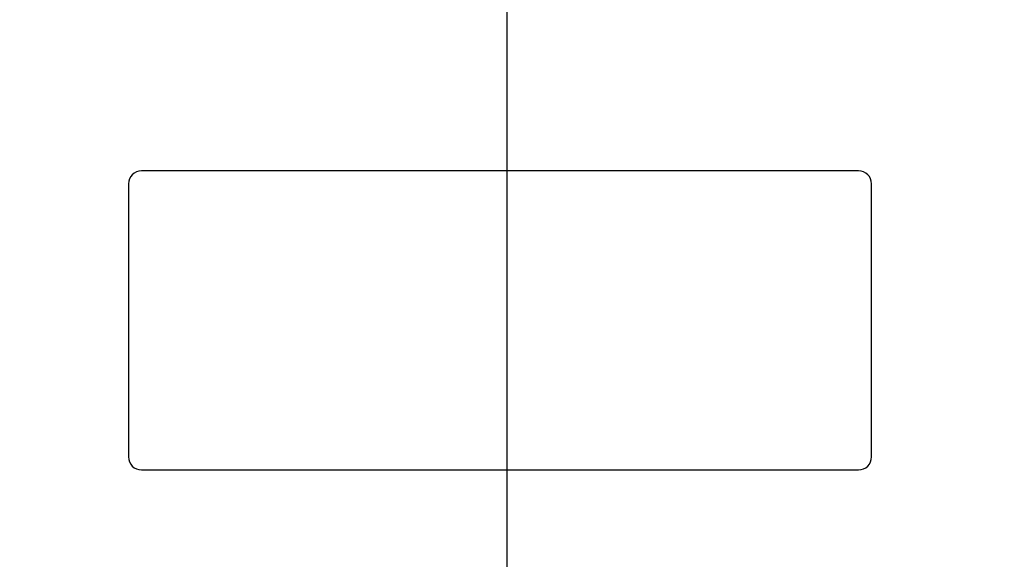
# Paper-space layout 'SUBMITTAL_E1H_1_1' of a CAD drawing. Header units: millimetres. Extents: x 0 to 841, y 0 to 594.
# Tile 31 of 69: x 136 to 146, y 485 to 490. Entities that reach past the tile are written whole.
import ezdxf

# ---------------------------------------------------------------- set-up
doc = ezdxf.new("R2010")
doc.units = ezdxf.units.MM
doc.header["$LTSCALE"] = 46.255
doc.layers.get('0').update_dxf_attribs({"linetype": 'CONTINUOUS'})
doc.styles.get("Standard").update_dxf_attribs({"font": 'txt', "width": 0.725})
doc.dimstyles.new('DIMSTYLE_1', dxfattribs={"dimtxt": 3.5, "dimasz": 4.8, "dimexe": 3.2, "dimexo": 1.6, "dimgap": 1.75, "dimtad": 0, "dimtih": 1, "dimtoh": 1, "dimdec": 1, "dimzin": 0, "dimdsep": 46, "dimtxsty": 'STANDARD', "dimblk": 'CLOSED', "dimblk1": 'CLOSED', "dimblk2": 'CLOSED', "dimcen": 0.09, "dimadec": 0, "dimazin": 0, "dimtp": 0.4, "dimtm": 0.4, "dimtfac": 1, "dimtdec": 1, "dimtofl": 0, "dimtmove": 0, "dimatfit": 3, "dimldrblk": 'CLOSED', "dimfxl": 1, "dimtolj": 1, "dimtzin": 0, "dimarcsym": 0})

# ---------------------------------------------------------------- blocks, each defined once
blk = doc.blocks.new('_CLOSED')
at = {"color": 0, "linetype": 'BYBLOCK'}
for p, q in [((0, 0), (-1, 0.1667)), ((-1, 0.1667), (-1, -0.1667)), ((-1, -0.1667), (0, 0)), ((-1, 0), (0, 0))]:
    blk.add_line(p, q, dxfattribs=at)
blk = doc.blocks.new('*D2')
at = {"color": 2, "linetype": 'CONTINUOUS'}
for p, q in [((86.1877, 490.6771), (77.9127, 490.6771)), ((81.1127, 490.6771), (81.1127, 397.1103)), ((134.9227, 490.6771), (86.1877, 490.6771)), ((81.1127, 296.5436), (81.1127, 384.8603)), ((86.1877, 296.5436), (77.9127, 296.5436)), ((127.8315, 296.5436), (86.1877, 296.5436))]:
    blk.add_line(p, q, dxfattribs=at)
at = {"color": 2, "linetype": 'CONTINUOUS', "xscale": 4.8, "yscale": 4.8, "zscale": 4.8}
for p, rotation in [((81.1127, 490.6771), 90), ((81.1127, 296.5436), 270)]:
    blk.add_blockref('_CLOSED', p, dxfattribs=dict(at, rotation=rotation))
at = {"color": 2, "linetype": 'CONTINUOUS', "insert": (81.1127, 395.3603), "char_height": 3.5, "width": 15.225, "attachment_point": 2, "line_spacing_factor": 0.9}
blk.add_mtext('1553\\P[61.1]', dxfattribs=at)
blk = doc.blocks.new('*D40')
at = {"color": 2, "linetype": 'CONTINUOUS'}
for p, q in [((128.6127, 561.5728), (128.6127, 566.5228)), ((140.7528, 561.5728), (140.7528, 566.5228)), ((128.6127, 563.3228), (134.6828, 563.3228)), ((140.7528, 563.3228), (134.6828, 563.3228)), ((134.6828, 563.3228), (148.2864, 563.3228)), ((128.6127, 548.3936), (128.6127, 561.5728)), ((140.7528, 472.3163), (140.7528, 561.5728))]:
    blk.add_line(p, q, dxfattribs=at)
at = {"color": 2, "linetype": 'CONTINUOUS', "xscale": 4.8, "yscale": 4.8, "zscale": 4.8, "rotation": 180}
blk.add_blockref('_CLOSED', (128.6127, 563.3228), dxfattribs=at)
at = {"color": 2, "linetype": 'CONTINUOUS', "xscale": 4.8, "yscale": 4.8, "zscale": 4.8}
blk.add_blockref('_CLOSED', (140.7528, 563.3228), dxfattribs=at)
at = {"color": 2, "linetype": 'CONTINUOUS', "insert": (150.0364, 565.0728), "char_height": 3.5, "width": 12.6875, "attachment_point": 1, "line_spacing_factor": 0.9}
blk.add_mtext('97\\P[3.8]', dxfattribs=at)

psp = doc.layouts.new('SUBMITTAL_E1H_1_1')

# ---------------------------------------------------------------- linework, layer by layer
at = {"color": 7, "linetype": 'CONTINUOUS'}
for p, q in [((144.1278, 488.5998), (137.2403, 488.5998)), ((137.1153, 488.4748), (137.1153, 485.8498)), ((144.2528, 485.8498), (144.2528, 488.4748)), ((137.2403, 485.7248), (144.1278, 485.7248))]:
    psp.add_line(p, q, dxfattribs=at)
for centre, start, end in [((137.2403, 488.4748), 90, 180), ((144.1278, 488.4748), 0, 90), ((137.2403, 485.8498), 180, 270), ((144.1278, 485.8498), 270, 360)]:
    psp.add_arc(centre, 0.125, start, end, dxfattribs=at)

# ---------------------------------------------------------------- dimensions: what is measured, and where the dimension line sits
at = {"color": 2, "linetype": 'CONTINUOUS'}
dim = psp.add_linear_dim(base=(140.7528, 563.3228), p1=(128.6127, 546.7936), p2=(140.7528, 470.7163), text='97\\P[3.8]', dimstyle='DIMSTYLE_1', dxfattribs=at)
dim.commit()
dim.dimension.update_dxf_attribs({"geometry": '*D40', "text_midpoint": (156.3801, 560.6978), "dimtype": 160})
dim = psp.add_linear_dim(base=(81.1127, 490.6771), p1=(129.4315, 296.5436), p2=(136.5227, 490.6771), angle=90, text='1553\\P[61.1]', dimstyle='DIMSTYLE_1', dxfattribs=at)
dim.commit()
dim.dimension.update_dxf_attribs({"geometry": '*D2', "text_midpoint": (81.1127, 390.9853), "dimtype": 160})

doc.saveas('drawing.dxf')
